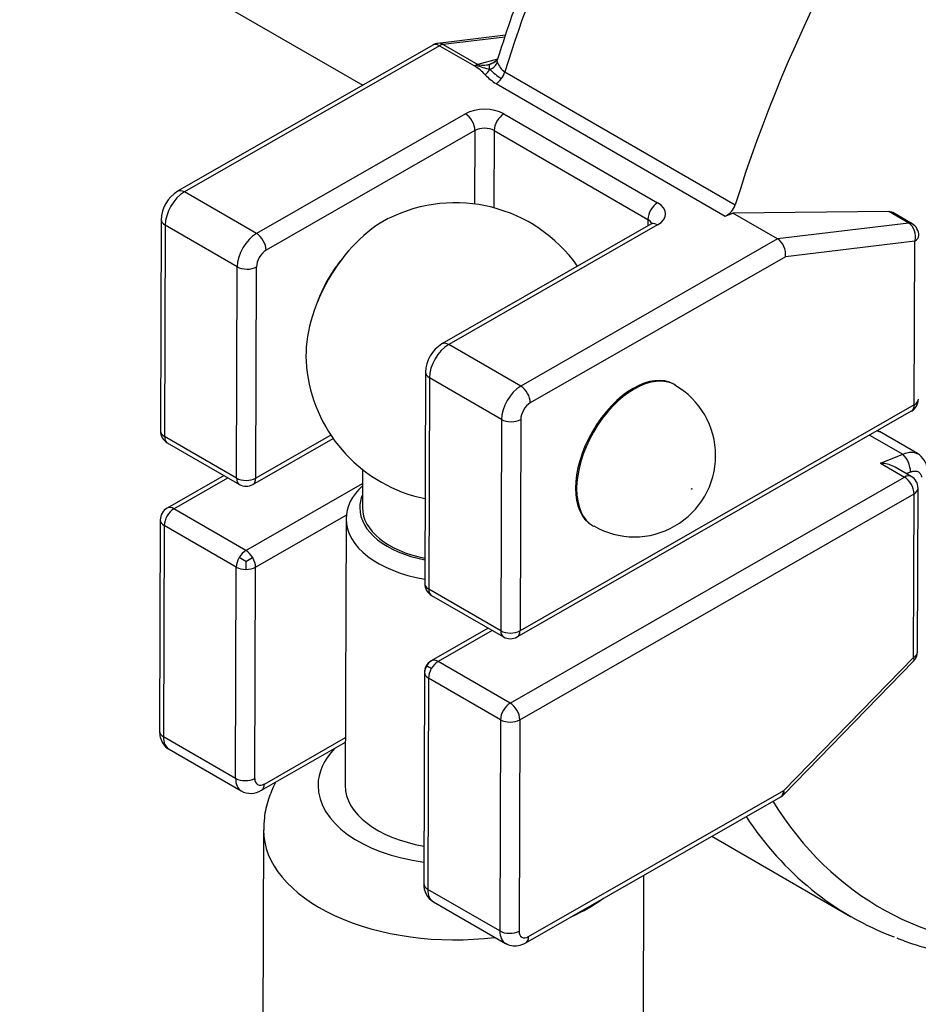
# Paper-space layout 'Invenitec-A4' of a CAD drawing. Header units: millimetres. Extents: x -55 to 247, y -30 to 262.
# Tile 7 of 14: x 181 to 192, y 124 to 137. Entities that reach past the tile are written whole.
import ezdxf

# ---------------------------------------------------------------- set-up
doc = ezdxf.new("R2010")
doc.units = ezdxf.units.MM
for name, color, linetype in [('Default', 7, 'Continuous'), ('FET-15T-15T', 7, 'Continuous'), ('SRV-X5-A103-B15T', 7, 'Continuous'), ('TC-15T-CLAMP', 7, 'Continuous')]:
    doc.layers.add(name, color=color, linetype=linetype)

# ---------------------------------------------------------------- blocks, each defined once
blk = doc.blocks.new('SE')
at = {"layer": 'FET-15T-15T', "color": 7, "linetype": 'Continuous'}
blk.add_ellipse((252.443, 79.99), major_axis=(-3.334, -5.774), ratio=0.57735, start_param=5.235538, end_param=6.283185, dxfattribs=at)
at = {"layer": 'SRV-X5-A103-B15T', "color": 7, "linetype": 'Continuous'}
blk.add_line((228.739, 87.613), (240.362, 80.903), dxfattribs=at)
at = {"layer": 'TC-15T-CLAMP', "color": 7, "linetype": 'Continuous'}
for p, q in [((242.201, 81.547), (241.33, 81.442)), ((242.193, 81.523), (241.397, 81.427)), ((241.264, 81.42), (237.979, 79.538)), ((241.352, 81.411), (238.067, 79.529)), ((241.352, 81.411), (241.801, 81.152)), ((241.397, 81.427), (241.846, 81.168)), ((242.1, 81.24), (241.846, 81.168)), ((242.001, 81.176), (242.015, 81.18)), ((242.193, 81.076), (245.16, 79.363)), ((242.079, 80.924), (245.032, 79.219)), ((241.684, 80.534), (238.995, 78.993)), ((242.179, 80.533), (244.159, 79.39)), ((241.808, 80.32), (239.118, 78.779)), ((241.808, 80.32), (241.804, 79.374)), ((242.055, 80.319), (242.052, 79.325)), ((242.055, 80.319), (244.035, 79.176)), ((238.995, 78.993), (238.067, 79.529)), ((245.032, 79.219), (245.128, 79.258)), ((247.137, 79.277), (245.128, 79.258)), ((245.706, 78.924), (245.128, 79.258)), ((247.395, 79.127), (247.137, 79.277)), ((247.437, 79.12), (247.188, 79.264)), ((237.767, 79.173), (237.758, 76.453)), ((237.818, 79.101), (237.81, 76.381)), ((238.746, 78.565), (237.818, 79.101)), ((244.072, 79.114), (241.382, 77.573)), ((244.159, 79.106), (241.47, 77.565)), ((244.035, 79.176), (244.035, 79.093)), ((247.395, 79.127), (245.706, 78.924)), ((245.706, 78.924), (242.398, 77.029)), ((247.473, 78.897), (245.806, 78.696)), ((247.466, 76.79), (247.473, 78.897)), ((245.806, 78.696), (242.521, 76.814)), ((238.738, 75.845), (238.746, 78.565)), ((238.985, 75.845), (238.994, 78.565)), ((242.398, 77.029), (241.47, 77.565)), ((241.17, 77.208), (241.161, 74.488)), ((241.221, 77.136), (241.213, 74.416)), ((242.149, 76.601), (241.221, 77.136)), ((244.385, 77.044), (244.37, 77.053)), ((242.351, 73.8), (247.43, 76.71)), ((247.466, 76.79), (242.388, 73.88)), ((242.149, 76.601), (242.141, 73.881)), ((242.397, 76.6), (242.388, 73.88)), ((247.507, 76.161), (247.016, 76.444)), ((238.738, 75.845), (237.81, 76.381)), ((238.948, 75.764), (239.982, 76.357)), ((239.953, 76.399), (238.985, 75.845)), ((246.889, 76.4), (247.318, 76.153)), ((237.846, 76.301), (238.774, 75.765)), ((247.031, 76.037), (247.318, 76.153)), ((240.361, 75.956), (240.359, 75.465)), ((247.031, 76.037), (247.339, 75.859)), ((247.426, 75.868), (247.221, 75.986)), ((238.576, 75.879), (237.843, 75.459)), ((237.93, 75.45), (238.627, 75.849)), ((242.261, 72.949), (247.339, 75.859)), ((247.365, 75.903), (247.418, 75.925)), ((238.858, 74.914), (240.36, 75.775)), ((247.507, 73.609), (247.514, 75.716)), ((242.384, 72.735), (247.463, 75.645)), ((247.456, 73.538), (247.463, 75.645)), ((238.858, 74.914), (237.93, 75.45)), ((237.755, 75.307), (237.746, 72.587)), ((238.981, 74.7), (240.151, 75.37)), ((240.148, 75.323), (240.137, 71.887)), ((237.806, 75.236), (237.797, 72.516)), ((238.734, 74.7), (237.806, 75.236)), ((243.32, 75.234), (243.335, 75.226)), ((238.858, 74.771), (238.945, 74.822)), ((238.725, 71.98), (238.734, 74.7)), ((238.858, 74.771), (238.858, 74.67)), ((238.973, 71.98), (238.981, 74.7)), ((242.141, 73.881), (241.213, 74.416)), ((241.249, 74.336), (242.177, 73.8)), ((241.979, 73.914), (241.246, 73.494)), ((242.03, 73.885), (241.333, 73.485)), ((245.784, 71.825), (247.456, 73.538)), ((241.264, 73.501), (241.225, 73.48)), ((242.261, 72.949), (241.333, 73.485)), ((245.785, 71.774), (247.457, 73.487)), ((241.158, 73.343), (241.149, 70.623)), ((241.209, 73.271), (241.2, 70.551)), ((242.137, 72.735), (241.209, 73.271)), ((242.137, 72.735), (242.128, 70.015)), ((242.384, 72.735), (242.376, 70.015)), ((238.725, 71.98), (237.797, 72.516)), ((239.096, 71.907), (240.139, 72.505)), ((239.059, 71.827), (240.139, 72.446)), ((237.869, 72.355), (238.798, 71.819)), ((242.499, 69.943), (245.784, 71.825)), ((242.462, 69.862), (245.747, 71.744)), ((239.085, 71.318), (239.074, 67.898)), ((244.857, 71.235), (246.645, 70.202)), ((243.974, 67.882), (243.984, 70.734)), ((242.128, 70.015), (241.2, 70.551)), ((241.272, 70.39), (242.201, 69.854))]:
    blk.add_line(p, q, dxfattribs=at)
for centre, radius, start, end in [((241.351, 81.268), 0.175, 96.8604, 119.813), ((241.457, 80.591), 0.658, 42.795, 58.4953), ((242.225, 82.153), 1.068, 247.9406, 257.7918), ((241.907, 81.468), 0.306, 258.5209, 291.8068), ((241.845, 81.928), 0.771, 278.7017, 281.8492), ((241.962, 81.244), 0.141, 285.1873, 343.0298), ((241.897, 81.476), 0.318, 292.9925, 304.1856), ((242.329, 81.279), 0.245, 197.9753, 236.0786), ((241.809, 81.207), 0.214, 307.624, 332.5151), ((242.423, 81.485), 0.658, 222.795, 238.4953), ((242.856, 81.998), 1.235, 226.0538, 234.9664), ((238.212, 79.158), 0.445, 121.5293, 178.1703), ((241.555, 77.465), 1.925, 35.1686, 116.6214), ((244.935, 79.433), 0.235, 294.4021, 342.691), ((247.349, 78.968), 0.175, 359.8137, 60), ((241.615, 77.194), 0.445, 121.5293, 178.1703), ((241.555, 77.465), 1.925, 183.3786, 253.7359), ((243.861, 76.135), 1.046, 239.9447, 60.0446), ((247.343, 76.861), 0.175, 299.813, 359.8137), ((237.933, 76.452), 0.175, 179.8137, 240), ((246.868, 76.159), 0.321, 62.7514, 68.1471), ((247.091, 75.917), 0.327, 1.2843, 46.0787), ((247.374, 75.936), 0.261, 4.9981, 59.3318), ((247.339, 75.716), 0.175, 359.8137, 60), ((238.861, 75.916), 0.175, 240, 299.813), ((237.93, 75.307), 0.175, 119.813, 179.8137), ((216.772, 36.723), 43.994, 59.8657, 59.9973), ((241.336, 74.487), 0.175, 179.8137, 240), ((242.264, 73.952), 0.175, 240, 299.813), ((247.332, 73.609), 0.175, 315.6897, 359.8137), ((241.275, 73.344), 0.117, 136.354, 180.8234), ((241.322, 73.351), 0.162, 126.8227, 167.6718), ((241.301, 73.392), 0.116, 118.8009, 163.4535), ((235.778, 63.946), 10.915, 59.9404, 60.2761), ((238.92, 72.041), 0.254, 241.1166, 303.0591), ((245.66, 71.896), 0.175, 299.813, 315.6897), ((241.402, 70.606), 0.252, 176.1198, 238.986)]:
    blk.add_arc(centre, radius, start, end, dxfattribs=at)
for centre, major_axis, ratio, start_param, end_param in [((249.574, 81.646), (-5.687, -9.851), 0.57735, 3.462978, 5.089111), ((252.541, 79.934), (-5.687, -9.851), 0.57735, 3.848201, 5.089111), ((241.351, 81.268), (0.087, -0.152), 0.579518, 2.358083, 3.141593), ((241.351, 81.268), (0.021, -0.174), 0.74931, 2.629744, 3.141593), ((241.351, 81.268), (0.087, 0.152), 0.57735, 0.408512, 0.781636), ((241.8, 81.009), (0.087, 0.152), 0.57735, 0.595074, 0.781636), ((241.8, 81.009), (0.087, 0.152), 0.57735, 0.408517, 0.595074), ((242.079, 81.067), (-0.087, -0.152), 0.57735, 1.364577, 1.947519), ((242.079, 81.067), (-0.087, -0.152), 0.57735, 0.781636, 1.364577), ((241.932, 80.392), (-0.35, 0.001), 0.575174, 3.928865, 5.499661), ((241.684, 80.391), (0.087, -0.152), 0.579518, 0.787286, 2.358083), ((242.179, 80.39), (-0.087, -0.152), 0.57735, 3.923229, 5.494025), ((241.931, 80.248), (-0.175, 0.001), 0.575174, 3.928865, 5.499661), ((238.066, 79.243), (-0.175, -0.303), 0.57735, 3.923229, 5.494025), ((238.066, 79.386), (0.087, -0.152), 0.579518, 2.358083, 3.141458), ((244.159, 79.247), (-0.087, -0.152), 0.57735, 3.923229, 5.494025), ((243.912, 79.248), (-0.35, 0.001), 0.575174, 2.358069, 3.928865), ((237.942, 79.172), (0.175, -0.001), 0.575174, 3.141361, 3.928865), ((240.627, 78.001), (0.704, 1.22), 0.57735, 0.719571, 2.422022), ((243.911, 79.105), (-0.175, 0.001), 0.575174, 3.299895, 3.928865), ((244.159, 78.962), (0.087, -0.152), 0.579518, 2.358083, 3.141593), ((247.349, 78.968), (-0.087, -0.152), 0.57735, 3.141593, 3.550105), ((247.349, 78.968), (0.021, -0.174), 0.74931, 1.058948, 2.629744), ((238.994, 78.707), (-0.175, -0.303), 0.57735, 3.923229, 5.494025), ((238.994, 78.85), (-0.087, 0.152), 0.579518, 3.928879, 5.499675), ((245.682, 78.768), (0.056, -0.168), 0.673192, 0.923117, 2.493913), ((247.349, 78.968), (-0.175, 0.001), 0.575174, 2.358069, 3.141593), ((239.118, 78.636), (-0.087, -0.152), 0.57735, 3.923229, 5.494025), ((240.442, 78.108), (-0.525, -0.909), 0.57735, 4.403361, 5.021417), ((238.87, 78.636), (-0.175, 0.001), 0.575174, 0.787272, 2.358069), ((241.469, 77.421), (0.087, -0.152), 0.579518, 2.358083, 3.141458), ((241.469, 77.278), (0.175, 0.303), 0.57735, 0.781636, 2.352432), ((241.345, 77.207), (0.175, -0.001), 0.575174, 3.141361, 3.928865), ((243.86, 76.135), (-0.525, -0.909), 0.57735, 3.141743, 6.282247), ((243.845, 76.144), (-0.525, -0.909), 0.57735, 3.141593, 6.283185), ((242.397, 76.742), (-0.175, -0.303), 0.57735, 3.923229, 5.494025), ((242.397, 76.886), (-0.087, 0.152), 0.579518, 3.928879, 5.499675), ((247.343, 76.861), (-0.175, 0.001), 0.575174, 2.358069, 3.141593), ((242.521, 76.671), (-0.087, -0.152), 0.57735, 3.923229, 5.494025), ((247.343, 76.861), (-0.087, 0.152), 0.579518, 3.141593, 3.928879), ((242.273, 76.671), (-0.175, 0.001), 0.575174, 0.787272, 2.358069), ((237.933, 76.452), (0.175, -0.001), 0.575174, 3.141593, 3.928865), ((237.933, 76.452), (0.087, 0.152), 0.57735, 2.352432, 3.141593), ((238.861, 75.916), (-0.175, 0.001), 0.575174, 0.787272, 2.358069), ((238.861, 75.916), (0.087, 0.152), 0.57735, 2.352432, 3.141593), ((238.861, 75.916), (-0.087, 0.152), 0.579518, 3.141593, 3.928879), ((247.339, 75.716), (-0.087, -0.152), 0.57735, 3.141593, 3.923229), ((247.339, 75.716), (-0.087, 0.152), 0.579518, 3.928879, 5.499675), ((241.548, 75.318), (-1.4, 0.005), 0.575174, 5.728374, 6.283185), ((247.339, 75.716), (-0.175, 0.001), 0.575174, 2.358069, 3.141593), ((241.549, 75.461), (-1.225, 0.004), 0.575174, 6.043567, 6.283185), ((241.551, 76.228), (1.19, -0.004), 0.575174, 4.247869, 4.383377), ((237.93, 75.307), (-0.087, -0.152), 0.57735, 3.923229, 5.494025), ((237.93, 75.307), (0.087, -0.152), 0.579518, 2.358083, 3.141593), ((241.549, 75.461), (-1.225, 0.004), 0.575174, 0, 1.251523), ((241.549, 75.461), (1.19, -0.004), 0.575174, 3.141593, 4.383377), ((237.93, 75.307), (0.175, -0.001), 0.575174, 3.141593, 3.928865), ((241.548, 75.318), (-1.4, 0.005), 0.575174, 0, 1.292579), ((238.858, 74.771), (0.087, 0.152), 0.57735, 0.781636, 1.567034), ((238.858, 74.771), (-0.087, 0.152), 0.579518, 4.714277, 5.499675), ((238.858, 74.771), (0.087, 0.152), 0.57735, 1.567034, 2.352432), ((238.858, 74.771), (0.087, -0.152), 0.579518, 0.787286, 1.572684), ((238.858, 74.771), (-0.175, 0.001), 0.575174, 0.787272, 1.57267), ((238.858, 74.771), (0.175, -0.001), 0.575174, 4.714263, 5.499661), ((241.336, 74.487), (0.175, -0.001), 0.575174, 3.141593, 3.928865), ((241.336, 74.487), (0.087, 0.152), 0.57735, 2.352432, 3.141593), ((242.264, 73.952), (0.087, 0.152), 0.57735, 2.352432, 3.141593), ((242.264, 73.952), (0.175, -0.001), 0.575174, 3.928865, 5.499661), ((242.264, 73.952), (-0.087, 0.152), 0.579518, 3.141593, 3.928879), ((247.332, 73.609), (-0.175, 0.001), 0.575174, 2.358069, 3.141593), ((247.332, 73.609), (-0.125, 0.122), 0.329977, 3.141593, 3.799683), ((241.333, 73.342), (-0.087, -0.152), 0.57735, 4.708627, 5.494025), ((241.333, 73.342), (-0.087, 0.152), 0.579518, 0.001888, 0.071284), ((241.333, 73.342), (0.087, -0.152), 0.579518, 2.358083, 3.143481), ((241.333, 73.342), (0.087, 0.152), 0.57735, 0.781636, 1.567034), ((241.333, 73.342), (0.175, -0.001), 0.575174, 2.945109, 3.143467), ((241.333, 73.342), (-0.175, 0.001), 0.575174, 0.001874, 0.787272), ((242.261, 72.806), (-0.087, -0.152), 0.57735, 3.923229, 5.494025), ((242.261, 72.806), (-0.087, 0.152), 0.579518, 3.928879, 5.499675), ((242.261, 72.806), (0.175, -0.001), 0.575174, 3.928865, 5.499661), ((237.921, 72.587), (0.175, -0.001), 0.575174, 3.141593, 3.928865), ((238.044, 72.658), (0.175, 0.303), 0.57735, 2.352432, 3.141593), ((241.537, 71.882), (-1.75, 0.006), 0.575174, 5.7881, 6.283185), ((238.849, 72.051), (0.175, -0.001), 0.575174, 3.928865, 5.499661), ((238.973, 72.122), (0.175, 0.303), 0.57735, 2.352432, 3.143018), ((239.096, 72.051), (0.087, 0.152), 0.57735, 2.352432, 3.923229), ((238.972, 71.979), (-0.087, 0.152), 0.579518, 3.142643, 3.928879), ((241.537, 71.882), (-1.75, 0.006), 0.575174, 0, 1.349275), ((241.537, 71.882), (1.4, -0.005), 0.575174, 3.141593, 4.434171), ((245.66, 71.896), (-0.087, 0.152), 0.579518, 3.141593, 3.928879), ((245.66, 71.896), (-0.125, 0.122), 0.329977, 3.141593, 3.799683), ((252.577, 79.913), (5.543, 9.601), 0.57735, 2.8418, 4.067079), ((252.333, 80.054), (5.687, 9.851), 0.57735, 2.862576, 3.04882), ((241.535, 71.31), (-2.45, 0.008), 0.575174, 0.001257, 1.790382), ((241.324, 70.622), (0.175, -0.001), 0.575174, 3.141593, 3.928865), ((241.447, 70.693), (0.175, 0.303), 0.57735, 2.352432, 3.141589), ((252.333, 80.054), (5.687, 9.851), 0.57735, 3.04882, 3.235676), ((241.535, 71.31), (-2.45, 0.008), 0.575174, -4.045917, -3.804316), ((242.252, 70.086), (0.175, -0.001), 0.575174, 3.928865, 5.499661), ((242.376, 70.157), (0.175, 0.303), 0.57735, 2.352432, 3.138358), ((242.499, 70.086), (0.087, 0.152), 0.57735, 2.352432, 3.923229), ((242.375, 70.014), (-0.087, 0.152), 0.579518, 3.141299, 3.928879)]:
    blk.add_ellipse(centre, major_axis=major_axis, ratio=ratio, start_param=start_param, end_param=end_param, dxfattribs=at)
blk.add_ellipse((244.6, 75.708), major_axis=(-0.00175, -0.00303), ratio=0.57735, dxfattribs=at)
for points, degree, knots in [([(253.175, 92.06), (253.055, 92.062), (252.783, 92.059), (252.352, 92.021), (251.881, 91.941), (251.4, 91.823), (250.913, 91.667), (250.422, 91.473), (249.927, 91.242), (249.431, 90.976), (248.937, 90.675), (248.445, 90.341), (247.957, 89.974), (247.476, 89.577), (247.003, 89.151), (246.539, 88.698), (246.087, 88.219), (245.648, 87.715), (245.223, 87.19), (244.814, 86.644), (244.423, 86.081), (244.05, 85.501), (243.698, 84.907), (243.367, 84.301), (243.058, 83.685), (242.774, 83.061), (242.515, 82.436), (242.284, 81.815), (242.165, 81.445), (242.099, 81.238)], 3, [0.1154807, 0.1154807, 0.1154807, 0.1154807, 0.141797, 0.1745735, 0.207489, 0.2405202, 0.2736401, 0.3068223, 0.3400437, 0.3732858, 0.4065342, 0.4397776, 0.4730106, 0.5062305, 0.5394359, 0.5726269, 0.6058043, 0.6389695, 0.6721242, 0.7052702, 0.7384098, 0.7715449, 0.8046779, 0.8378109, 0.8709457, 0.9040843, 0.9372289, 0.9703819, 1, 1, 1, 1]), ([(242.102, 81.247), (242.1, 81.242), (242.093, 81.226), (242.059, 81.2), (242.027, 81.184), (242.003, 81.174)], 3, [0, 0, 0, 0, 0.102665, 0.450541, 1, 1, 1, 1]), ([(247.137, 79.277), (247.14, 79.277), (247.144, 79.276), (247.147, 79.276), (247.15, 79.276), (247.153, 79.275), (247.157, 79.275), (247.16, 79.274), (247.163, 79.274), (247.166, 79.273), (247.169, 79.272), (247.172, 79.271), (247.175, 79.27), (247.178, 79.269), (247.181, 79.267), (247.184, 79.266), (247.185, 79.265), (247.186, 79.265), (247.188, 79.264)], 3, [0, 0, 0, 0, 0.0623409, 0.0623409, 0.0623409, 0.1246988, 0.1246988, 0.1246988, 0.1870496, 0.1870496, 0.1870496, 0.2494253, 0.2494253, 0.2494253, 0.311789, 0.311789, 0.311789, 0.3448638, 0.3448638, 0.3448638, 0.3448638]), ([(244.092, 79.13), (244.093, 79.13), (244.092, 79.129), (244.084, 79.121), (244.074, 79.116), (244.072, 79.114)], 3, [0.5499363, 0.5499363, 0.5499363, 0.5499363, 0.6701462, 0.9388644, 1, 1, 1, 1]), ([(246.983, 76.459), (246.987, 76.457), (246.993, 76.455), (246.998, 76.453), (247.004, 76.451), (247.009, 76.448), (247.014, 76.445), (247.016, 76.444)], 6, [0.432481, 0.432481, 0.432481, 0.432481, 0.432481, 0.432481, 0.432481, 0.5000001, 0.5360727, 0.5360727, 0.5360727, 0.5360727, 0.5360727, 0.5360727, 0.5360727]), ([(247.318, 76.153), (247.327, 76.157), (247.335, 76.16), (247.347, 76.165), (247.35, 76.166), (247.364, 76.171), (247.375, 76.174), (247.397, 76.178), (247.408, 76.18), (247.429, 76.181), (247.439, 76.18), (247.47, 76.177), (247.49, 76.171), (247.508, 76.16)], 3, [0, 0, 0, 0, 0.0648227, 0.0648227, 0.0894655, 0.0894655, 0.1757704, 0.1757704, 0.2621702, 0.2621702, 0.3485699, 0.3485699, 0.5411993, 0.5411993, 0.5411993, 0.5411993]), ([(247.221, 75.986), (247.215, 75.99), (247.183, 76.007), (247.136, 76.022), (247.078, 76.034), (247.048, 76.036), (247.031, 76.037)], 3, [0.4361302, 0.4361302, 0.4361302, 0.4361302, 0.5000408, 0.7497249, 0.8532807, 1, 1, 1, 1]), ([(247.418, 75.925), (247.423, 75.926), (247.427, 75.928), (247.433, 75.93), (247.435, 75.93), (247.443, 75.933), (247.449, 75.934), (247.461, 75.935), (247.466, 75.936), (247.478, 75.936), (247.483, 75.936), (247.503, 75.933), (247.517, 75.927), (247.528, 75.919), (247.532, 75.916), (247.535, 75.913), (247.542, 75.906), (247.544, 75.902), (247.55, 75.893), (247.552, 75.889), (247.556, 75.879), (247.557, 75.874), (247.559, 75.865), (247.56, 75.86), (247.56, 75.856)], 3, [0, 0, 0, 0, 0.064823, 0.064823, 0.089466, 0.089466, 0.175771, 0.175771, 0.26217, 0.26217, 0.34857, 0.34857, 0.593074, 0.593074, 0.593074, 0.677397, 0.677397, 0.761721, 0.761721, 0.846142, 0.846142, 0.930563, 0.930563, 1, 1, 1, 1]), ([(237.746, 72.587), (237.747, 72.559), (237.751, 72.505), (237.788, 72.425), (237.835, 72.37), (237.865, 72.359), (237.87, 72.357)], 3, [0, 0, 0, 0, 0.277699, 0.624147, 0.952987, 1, 1, 1, 1]), ([(239.242, 71.933), (239.24, 71.928), (239.203, 71.857), (239.141, 71.709), (239.091, 71.498), (239.09, 71.373), (239.09, 71.315)], 3, [0.857558, 0.857558, 0.857558, 0.857558, 0.8608985, 0.9108891, 0.9648857, 1, 1, 1, 1]), ([(247.241, 69.926), (247.314, 69.897), (247.496, 69.826), (247.846, 69.737), (248.264, 69.666), (248.702, 69.635), (249.152, 69.642), (249.615, 69.687), (250.087, 69.772), (250.568, 69.895), (251.056, 70.056), (251.548, 70.255), (252.043, 70.49), (252.539, 70.761), (253.033, 71.066), (253.426, 71.336), (253.653, 71.504), (253.717, 71.552)], 3, [0, 0, 0, 0, 0.016187, 0.047595, 0.0791008, 0.1107392, 0.1425268, 0.1744623, 0.2065306, 0.2387083, 0.270969, 0.3032872, 0.3356411, 0.3680132, 0.4003896, 0.4327603, 0.4455309, 0.4455309, 0.4455309, 0.4455309]), ([(242.201, 69.857), (242.228, 69.843), (242.276, 69.82), (242.374, 69.822), (242.428, 69.846), (242.462, 69.862)], 3, [0, 0, 0, 0, 0.304488, 0.618961, 1, 1, 1, 1])]:
    blk.add_open_spline(points, degree=degree, knots=knots, dxfattribs=at)
for points in [[(241.999, 81.109), (241.994, 81.131), (241.992, 81.151), (241.994, 81.166), (241.999, 81.175), (242.007, 81.18), (242.021, 81.184)], [(242.097, 81.203), (242.096, 81.21), (242.095, 81.216), (242.095, 81.222), (242.096, 81.227), (242.097, 81.233), (242.099, 81.238)]]:
    blk.add_open_spline(points, degree=6, dxfattribs=at)

psp = doc.layouts.new('Invenitec-A4')

# ---------------------------------------------------------------- block references
at = {"layer": 'Default'}
psp.add_blockref('SE', (-55.4056, 55.3016), dxfattribs=at)

doc.saveas('drawing.dxf')
